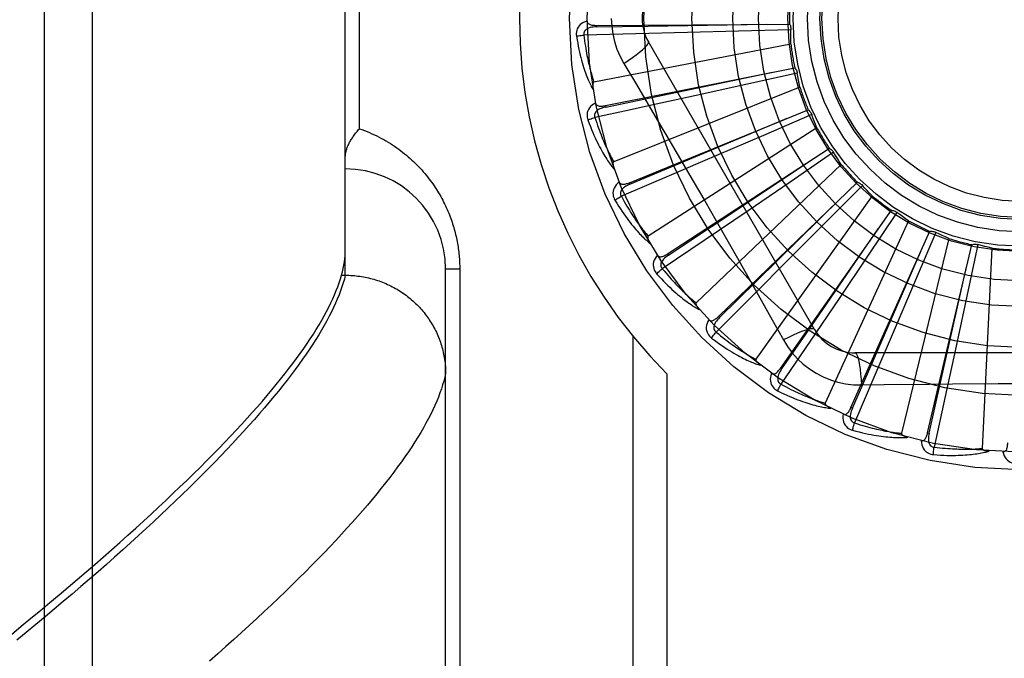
# Model space of a CAD drawing. Header units: inches. Extents: x 0 to 262, y 0 to 169.
# Tile 134 of 256: x 47.133 to 47.746, y 95.202 to 95.6. Entities that reach past the tile are written whole.
import ezdxf

# ---------------------------------------------------------------- set-up
doc = ezdxf.new("R2010")
doc.units = ezdxf.units.IN
doc.header["$LTSCALE"] = 14.384615
doc.header["$MEASUREMENT"] = 0
doc.linetypes.add('HIDDEN', pattern=[0.2, 0.1, -0.1])
doc.layers.add('LEFTHAND_DOOR_ASSEMBLY', color=7, linetype='CONTINUOUS')

msp = doc.modelspace()

# ---------------------------------------------------------------- linework, layer by layer
at = {"layer": 'LEFTHAND_DOOR_ASSEMBLY', "color": 8, "linetype": 'HIDDEN'}
for p, q in [((47.17792, 95.04397), (47.17792, 96.15711)), ((47.14792, 95.07335), (47.14792, 96.12772)), ((47.33542, 95.44051), (47.33542, 95.76056)), ((47.3442, 95.53179), (47.3442, 95.66929)), ((47.49186, 95.5962), (47.61221, 95.59701)), ((47.49186, 95.5962), (47.49187, 95.59524)), ((47.51636, 95.5909), (47.48408, 95.59018)), ((47.54854, 95.59168), (47.51636, 95.5909)), ((47.58032, 95.59252), (47.54854, 95.59168)), ((47.6131, 95.59344), (47.58032, 95.59252)), ((47.61305, 95.58455), (47.49034, 95.5609)), ((47.62772, 95.40679), (47.52427, 95.58595)), ((47.50893, 95.57249), (47.51619, 95.56033)), ((47.49746, 95.54621), (47.61548, 95.56978)), ((47.61704, 95.56645), (47.58502, 95.55934)), ((47.58502, 95.55934), (47.55397, 95.5525)), ((47.61867, 95.5577), (47.50265, 95.51126)), ((47.51232, 95.54343), (47.49096, 95.53882)), ((47.49746, 95.54621), (47.49765, 95.54527)), ((47.51242, 95.49818), (47.62385, 95.54366)), ((47.62601, 95.54068), (47.59592, 95.52765)), ((47.59109, 95.53008), (47.61069, 95.53831)), ((47.51279, 95.49729), (47.59109, 95.53008)), ((47.62927, 95.53241), (47.52414, 95.46485)), ((47.59592, 95.52765), (47.56672, 95.51506)), ((47.5362, 95.45386), (47.63701, 95.5196)), ((47.63969, 95.51709), (47.61261, 95.49859)), ((47.56672, 95.51506), (47.53714, 95.50237)), ((47.64446, 95.50958), (47.55401, 95.42334)), ((47.53714, 95.50237), (47.50743, 95.4897)), ((47.51242, 95.49818), (47.51279, 95.49729)), ((47.56794, 95.41483), (47.65448, 95.49847)), ((47.61261, 95.49859), (47.58633, 95.4807)), ((47.65759, 95.4965), (47.6345, 95.47322)), ((47.66369, 95.49003), (47.59121, 95.38824)), ((47.58633, 95.4807), (47.55968, 95.46265)), ((47.60649, 95.38252), (47.67564, 95.48102)), ((47.67907, 95.47968), (47.6608, 95.45244)), ((47.56645, 95.47447), (47.58055, 95.44974)), ((47.6345, 95.47322), (47.61208, 95.45068)), ((47.68628, 95.47448), (47.63437, 95.36081)), ((47.65046, 95.35808), (47.69972, 95.46789)), ((47.70334, 95.46723), (47.69056, 95.43703)), ((47.55968, 95.46265), (47.53291, 95.44458)), ((47.71141, 95.46349), (47.68194, 95.34204)), ((47.69826, 95.34241), (47.72585, 95.45956)), ((47.72953, 95.45959), (47.72269, 95.42752)), ((47.73816, 95.45745), (47.73221, 95.33262)), ((47.5362, 95.45386), (47.53673, 95.45305)), ((47.61208, 95.45068), (47.58933, 95.42791)), ((47.6608, 95.45244), (47.64305, 95.42607)), ((47.39792, 95.10392), (47.39792, 95.44429)), ((47.4067, 95.44429), (47.39792, 95.44429)), ((47.4067, 95.44429), (47.4067, 95.16304)), ((47.33305, 95.44051), (47.33542, 95.44051)), ((47.33542, 95.44051), (47.33656, 95.4405)), ((47.69056, 95.43703), (47.67811, 95.40777)), ((47.58933, 95.42791), (47.56646, 95.4051)), ((47.64305, 95.42607), (47.62502, 95.39941)), ((47.72269, 95.42752), (47.71601, 95.39643)), ((47.56794, 95.41483), (47.56861, 95.41414)), ((47.67811, 95.40777), (47.66546, 95.37817)), ((47.51463, 95.40256), (47.51463, 95.13054)), ((47.62502, 95.39941), (47.60688, 95.37268)), ((47.71601, 95.39643), (47.70919, 95.36498)), ((47.85986, 95.3922), (47.65297, 95.3922)), ((47.60649, 95.38252), (47.60728, 95.38197)), ((47.53584, 95.37917), (47.53584, 95.13054)), ((47.66546, 95.37817), (47.65271, 95.3485)), ((47.65696, 95.37218), (47.67113, 95.37239)), ((47.70919, 95.36498), (47.70228, 95.33343)), ((47.65046, 95.35808), (47.65134, 95.35769)), ((47.69826, 95.34241), (47.6992, 95.34219))]:
    msp.add_line(p, q, dxfattribs=at)
for points in [[(47.48615, 95.59889), (47.48486, 95.59846), (47.48371, 95.59795), (47.48269, 95.59734), (47.4818, 95.59664), (47.48105, 95.59586), (47.48045, 95.59501), (47.47998, 95.59409), (47.47965, 95.59313), (47.47945, 95.59216), (47.47936, 95.5912), (47.47936, 95.5903), (47.47946, 95.58945)], [(47.48615, 95.59889), (47.4862, 95.59843), (47.48633, 95.59802), (47.48653, 95.59765), (47.48681, 95.59733), (47.48714, 95.59707), (47.48753, 95.59685), (47.48796, 95.59667), (47.48843, 95.59652), (47.48894, 95.59641), (47.48948, 95.59633), (47.49004, 95.59626), (47.49063, 95.59622), (47.49123, 95.5962), (47.49186, 95.5962)], [(47.49187, 95.59524), (47.52413, 95.59573), (47.59801, 95.59693)], [(47.50117, 95.60054), (47.5014, 95.59566), (47.50205, 95.59083), (47.50314, 95.58605), (47.50465, 95.58138), (47.50658, 95.57686), (47.50893, 95.57249)], [(47.61221, 95.59701), (47.6125, 95.59646), (47.61273, 95.59588), (47.61291, 95.59528), (47.61303, 95.59467), (47.6131, 95.59406), (47.6131, 95.59344)], [(47.47946, 95.58945), (47.48007, 95.58958), (47.48076, 95.5897), (47.48152, 95.58983), (47.48234, 95.58995), (47.4832, 95.59007), (47.48408, 95.59018)], [(47.49187, 95.59524), (47.49083, 95.5952), (47.48985, 95.59511), (47.48893, 95.59498), (47.48806, 95.5948), (47.48726, 95.59456), (47.48652, 95.59426), (47.48586, 95.59391), (47.48528, 95.5935), (47.4848, 95.59304), (47.48444, 95.59252), (47.48419, 95.59195), (47.48404, 95.59135), (47.48401, 95.59076), (47.48408, 95.59017)], [(47.48408, 95.59018), (47.4843, 95.58834), (47.48453, 95.58658), (47.48476, 95.58489), (47.48501, 95.58328), (47.48525, 95.58174), (47.4855, 95.58026), (47.48576, 95.57885), (47.48601, 95.5775), (47.48627, 95.5762), (47.48652, 95.57496), (47.48678, 95.57377), (47.48703, 95.57263), (47.48729, 95.57154), (47.48754, 95.5705), (47.48779, 95.5695), (47.48804, 95.56854), (47.48828, 95.56762), (47.48852, 95.56674), (47.48876, 95.56589), (47.48899, 95.56508), (47.48923, 95.56431), (47.48946, 95.56357), (47.48968, 95.56285), (47.48991, 95.56217), (47.49013, 95.56152), (47.49034, 95.5609)], [(47.61305, 95.58455), (47.61302, 95.58677), (47.61301, 95.589), (47.61304, 95.59122), (47.6131, 95.59344)], [(47.47946, 95.58945), (47.47982, 95.58725), (47.4802, 95.58515), (47.48059, 95.58315), (47.48098, 95.58125), (47.48139, 95.57943), (47.4818, 95.5777), (47.48221, 95.57606), (47.48263, 95.57449), (47.48305, 95.57299), (47.48347, 95.57157), (47.48389, 95.57021), (47.48431, 95.56892), (47.48473, 95.56769), (47.48514, 95.56651), (47.48555, 95.56539), (47.48596, 95.56432), (47.48636, 95.56331), (47.48676, 95.56234), (47.48716, 95.56143), (47.48755, 95.56056), (47.48794, 95.55973), (47.48833, 95.55894), (47.4887, 95.5582), (47.48908, 95.55749), (47.48945, 95.55682), (47.48981, 95.55618)], [(47.50892, 95.57249), (47.51176, 95.57435), (47.51439, 95.57617), (47.51674, 95.57787), (47.51881, 95.57947), (47.52061, 95.58097), (47.52209, 95.58234), (47.52323, 95.58354), (47.52398, 95.58456), (47.52433, 95.58537), (47.52427, 95.58595)], [(47.49765, 95.54527), (47.52924, 95.55186), (47.60155, 95.56702)], [(47.61548, 95.56978), (47.61587, 95.56929), (47.61621, 95.56878), (47.6165, 95.56822), (47.61674, 95.56764), (47.61691, 95.56705), (47.61704, 95.56645)], [(47.61867, 95.5577), (47.61821, 95.55988), (47.61779, 95.56207), (47.6174, 95.56426), (47.61704, 95.56645)], [(47.49034, 95.5609), (47.49018, 95.56083), (47.49005, 95.56073), (47.48993, 95.5606), (47.48984, 95.56043), (47.48977, 95.56025), (47.48971, 95.56005), (47.48967, 95.55984), (47.48963, 95.55962), (47.48961, 95.55938), (47.48959, 95.55914), (47.48958, 95.55889), (47.48958, 95.55863), (47.48958, 95.55836), (47.48959, 95.55808), (47.48961, 95.55779), (47.48964, 95.5575), (47.48967, 95.55719), (47.4897, 95.55687), (47.48975, 95.55653), (47.48981, 95.55619)], [(47.51619, 95.56033), (47.53062, 95.53594), (47.53784, 95.5237)], [(47.49135, 95.54777), (47.49016, 95.54711), (47.48913, 95.54638), (47.48824, 95.54559), (47.4875, 95.54474), (47.48691, 95.54383), (47.48648, 95.54288), (47.4862, 95.54189), (47.48605, 95.54088), (47.48604, 95.53989), (47.48613, 95.53894), (47.4863, 95.53806), (47.48656, 95.53724)], [(47.49135, 95.54778), (47.49148, 95.54733), (47.49168, 95.54695), (47.49196, 95.54663), (47.49229, 95.54637), (47.49266, 95.54617), (47.49308, 95.54603), (47.49354, 95.54593), (47.49403, 95.54588), (47.49455, 95.54586), (47.4951, 95.54588), (47.49566, 95.54593), (47.49625, 95.546), (47.49685, 95.54609), (47.49746, 95.54621)], [(47.55397, 95.5525), (47.52252, 95.54564), (47.51232, 95.54343)], [(47.49765, 95.54527), (47.49664, 95.54503), (47.49569, 95.54476), (47.49481, 95.54446), (47.494, 95.54411), (47.49325, 95.54373), (47.49259, 95.5433), (47.492, 95.54283), (47.49151, 95.54232), (47.49113, 95.54177), (47.49087, 95.54119), (47.49073, 95.54058), (47.4907, 95.53997), (47.49078, 95.53938), (47.49096, 95.53882)], [(47.62385, 95.54366), (47.62432, 95.54326), (47.62475, 95.54282), (47.62514, 95.54232), (47.62549, 95.5418), (47.62577, 95.54126), (47.62601, 95.54068)], [(47.62927, 95.53241), (47.6284, 95.53446), (47.62757, 95.53653), (47.62677, 95.5386), (47.62601, 95.54068)], [(47.48656, 95.53724), (47.48713, 95.53747), (47.48779, 95.53773), (47.48852, 95.538), (47.48929, 95.53827), (47.49012, 95.53855), (47.49096, 95.53882)], [(47.48656, 95.53724), (47.48733, 95.53515), (47.4881, 95.53316), (47.48886, 95.53127), (47.48961, 95.52947), (47.49035, 95.52777), (47.49108, 95.52615), (47.4918, 95.52461), (47.49251, 95.52315), (47.4932, 95.52176), (47.49389, 95.52044), (47.49456, 95.51919), (47.49521, 95.518), (47.49586, 95.51686), (47.49648, 95.51579), (47.4971, 95.51476), (47.4977, 95.51379), (47.49829, 95.51287), (47.49886, 95.512), (47.49943, 95.51118), (47.49998, 95.5104), (47.50052, 95.50966), (47.50104, 95.50896), (47.50156, 95.5083), (47.50206, 95.50767), (47.50255, 95.50708), (47.50302, 95.50652)], [(47.49096, 95.53882), (47.49152, 95.53706), (47.49208, 95.53537), (47.49263, 95.53377), (47.49318, 95.53223), (47.49371, 95.53076), (47.49424, 95.52936), (47.49475, 95.52802), (47.49526, 95.52674), (47.49575, 95.52552), (47.49624, 95.52435), (47.49672, 95.52323), (47.49718, 95.52216), (47.49764, 95.52114), (47.49808, 95.52016), (47.49852, 95.51922), (47.49894, 95.51833), (47.49935, 95.51747), (47.49976, 95.51665), (47.50015, 95.51587), (47.50054, 95.51511), (47.50091, 95.5144), (47.50128, 95.51371), (47.50164, 95.51306), (47.50198, 95.51243), (47.50232, 95.51183), (47.50265, 95.51126)], [(47.33542, 95.51419), (47.33542, 95.51459), (47.33544, 95.515), (47.33548, 95.51542), (47.33553, 95.51585), (47.33559, 95.51629), (47.33567, 95.51674), (47.33577, 95.5172), (47.33587, 95.51767), (47.336, 95.51815), (47.33614, 95.51864), (47.3363, 95.51913), (47.33647, 95.51963), (47.33666, 95.52014), (47.33686, 95.52066), (47.33709, 95.52118), (47.33732, 95.52171), (47.33758, 95.52225), (47.33785, 95.52279), (47.33813, 95.52334), (47.33843, 95.52389), (47.33875, 95.52444), (47.33909, 95.525), (47.33943, 95.52556), (47.3398, 95.52612), (47.34018, 95.52669), (47.34057, 95.52726), (47.34098, 95.52782), (47.3414, 95.52839), (47.34184, 95.52896), (47.34228, 95.52953), (47.34275, 95.5301), (47.34322, 95.53066), (47.34371, 95.53122), (47.3442, 95.53179)], [(47.3442, 95.53179), (47.3458, 95.53122), (47.34738, 95.53063), (47.34895, 95.53001), (47.35049, 95.52937), (47.35202, 95.5287), (47.35352, 95.52801), (47.35501, 95.5273), (47.35648, 95.52656), (47.35792, 95.5258), (47.35934, 95.52502), (47.36075, 95.52422), (47.36213, 95.5234), (47.36348, 95.52257), (47.36482, 95.52171), (47.36613, 95.52083), (47.36742, 95.51994), (47.36869, 95.51904), (47.36993, 95.51811), (47.37115, 95.51718), (47.37235, 95.51623), (47.37352, 95.51526), (47.37467, 95.51428), (47.3758, 95.51329), (47.3769, 95.51229), (47.37798, 95.51128), (47.37904, 95.51026), (47.38007, 95.50923), (47.38108, 95.50819), (47.38207, 95.50714), (47.38304, 95.50608), (47.38398, 95.50501), (47.3849, 95.50394), (47.3858, 95.50286), (47.38667, 95.50177), (47.38752, 95.50068), (47.38835, 95.49959), (47.38916, 95.49848), (47.38995, 95.49738), (47.39072, 95.49627), (47.39146, 95.49515), (47.39219, 95.49403), (47.39289, 95.49291), (47.39358, 95.49178), (47.39424, 95.49066), (47.39488, 95.48953), (47.39551, 95.4884), (47.39611, 95.48726), (47.3967, 95.48612), (47.39727, 95.48499), (47.39782, 95.48385), (47.39835, 95.4827), (47.39886, 95.48156), (47.39935, 95.48042), (47.39983, 95.47928), (47.40028, 95.47814), (47.40072, 95.477), (47.40114, 95.47587), (47.40155, 95.47474), (47.40193, 95.47361), (47.4023, 95.47248), (47.40265, 95.47136), (47.40299, 95.47025), (47.4033, 95.46914), (47.4036, 95.46803), (47.40389, 95.46692), (47.40416, 95.46582), (47.40442, 95.46473), (47.40466, 95.46364), (47.40488, 95.46255), (47.40509, 95.46146), (47.40529, 95.46038), (47.40548, 95.4593), (47.40565, 95.45822), (47.40581, 95.45714), (47.40595, 95.45607), (47.40608, 95.455), (47.4062, 95.45392), (47.40631, 95.45286), (47.4064, 95.45179), (47.40648, 95.45072), (47.40655, 95.44966), (47.4066, 95.4486), (47.40665, 95.44753), (47.40668, 95.44646), (47.4067, 95.44538), (47.4067, 95.44429)], [(47.53784, 95.5237), (47.55221, 95.49914), (47.55934, 95.48681), (47.56645, 95.47447)], [(47.63701, 95.5196), (47.63755, 95.5193), (47.63805, 95.51894), (47.63853, 95.51853), (47.63897, 95.51808), (47.63935, 95.5176), (47.63969, 95.51709)], [(47.64446, 95.50958), (47.64322, 95.51143), (47.64202, 95.5133), (47.64084, 95.51518), (47.63969, 95.51709)], [(47.50265, 95.51126), (47.50251, 95.51116), (47.50239, 95.51104), (47.50231, 95.51089), (47.50225, 95.51071), (47.50221, 95.51051), (47.50219, 95.5103), (47.50219, 95.51009), (47.5022, 95.50987), (47.50222, 95.50963), (47.50224, 95.50939), (47.50228, 95.50914), (47.50233, 95.50888), (47.50239, 95.50862), (47.50245, 95.50835), (47.50252, 95.50807), (47.5026, 95.50779), (47.50269, 95.50748), (47.50279, 95.50718), (47.50289, 95.50689), (47.50299, 95.50662)], [(47.53673, 95.45305), (47.5636, 95.47091), (47.6251, 95.51186)], [(47.50612, 95.49856), (47.50509, 95.49768), (47.50421, 95.49678), (47.50348, 95.49583), (47.50292, 95.49485), (47.50252, 95.49385), (47.50227, 95.49284), (47.50218, 95.49181), (47.50223, 95.49079), (47.5024, 95.48982), (47.50267, 95.4889), (47.50301, 95.48807), (47.50342, 95.48731)], [(47.50612, 95.49856), (47.50634, 95.49815), (47.50661, 95.49782), (47.50694, 95.49756), (47.50731, 95.49736), (47.50772, 95.49724), (47.50816, 95.49718), (47.50863, 95.49717), (47.50912, 95.49721), (47.50963, 95.49729), (47.51016, 95.49742), (47.51071, 95.49757), (47.51127, 95.49775), (47.51184, 95.49795), (47.51242, 95.49818)], [(47.65448, 95.49847), (47.65507, 95.49827), (47.65564, 95.49801), (47.65618, 95.4977), (47.65669, 95.49734), (47.65716, 95.49695), (47.65759, 95.4965)], [(47.51279, 95.49729), (47.51184, 95.49687), (47.51096, 95.49643), (47.51015, 95.49596), (47.50942, 95.49547), (47.50876, 95.49495), (47.50819, 95.4944), (47.5077, 95.49383), (47.50731, 95.49324), (47.50705, 95.49263), (47.5069, 95.49201), (47.50688, 95.49138), (47.50697, 95.49078), (47.50715, 95.49021), (47.50744, 95.48969)], [(47.66369, 95.49003), (47.66213, 95.49162), (47.66059, 95.49323), (47.65908, 95.49485), (47.65759, 95.4965)], [(47.50342, 95.48731), (47.50393, 95.48765), (47.50453, 95.48803), (47.50519, 95.48843), (47.5059, 95.48884), (47.50666, 95.48927), (47.50743, 95.4897)], [(47.50342, 95.48731), (47.50457, 95.4854), (47.5057, 95.4836), (47.50681, 95.48188), (47.50788, 95.48026), (47.50893, 95.47873), (47.50995, 95.47727), (47.51095, 95.4759), (47.51192, 95.4746), (47.51287, 95.47337), (47.51379, 95.4722), (47.51469, 95.4711), (47.51556, 95.47006), (47.5164, 95.46906), (47.51722, 95.46813), (47.51802, 95.46724), (47.51879, 95.4664), (47.51954, 95.46561), (47.52027, 95.46486), (47.52098, 95.46415), (47.52167, 95.46349), (47.52234, 95.46287), (47.52299, 95.46228), (47.52362, 95.46173), (47.52423, 95.46121), (47.52482, 95.46073), (47.5254, 95.46027)], [(47.50743, 95.4897), (47.50832, 95.48808), (47.50919, 95.48653), (47.51004, 95.48505), (47.51086, 95.48365), (47.51166, 95.48231), (47.51244, 95.48103), (47.5132, 95.47981), (47.51394, 95.47865), (47.51466, 95.47754), (47.51536, 95.47648), (47.51604, 95.47548), (47.5167, 95.47451), (47.51734, 95.4736), (47.51796, 95.47272), (47.51857, 95.47188), (47.51915, 95.47108), (47.51972, 95.47032), (47.52027, 95.46959), (47.52081, 95.4689), (47.52133, 95.46823), (47.52183, 95.4676), (47.52232, 95.467), (47.5228, 95.46642), (47.52326, 95.46587), (47.5237, 95.46535), (47.52414, 95.46485)], [(47.56861, 95.41414), (47.59162, 95.43676), (47.64426, 95.48861)], [(47.67564, 95.48102), (47.67626, 95.48094), (47.67686, 95.48079), (47.67745, 95.48059), (47.67803, 95.48034), (47.67856, 95.48003), (47.67907, 95.47968)], [(47.68628, 95.47448), (47.68445, 95.47574), (47.68263, 95.47703), (47.68084, 95.47834), (47.67907, 95.47968)], [(47.60728, 95.38197), (47.62559, 95.40854), (47.66747, 95.46941)], [(47.69972, 95.46789), (47.70034, 95.46793), (47.70096, 95.4679), (47.70158, 95.46782), (47.70219, 95.46767), (47.70277, 95.46748), (47.70334, 95.46723)], [(47.71141, 95.46349), (47.70936, 95.46438), (47.70734, 95.4653), (47.70533, 95.46625), (47.70334, 95.46723)], [(47.52414, 95.46485), (47.52401, 95.46473), (47.52392, 95.46458), (47.52387, 95.46442), (47.52384, 95.46423), (47.52384, 95.46403), (47.52386, 95.46382), (47.5239, 95.46361), (47.52395, 95.46339), (47.52401, 95.46317), (47.52409, 95.46293), (47.52417, 95.4627), (47.52427, 95.46245), (47.52437, 95.46221), (47.52449, 95.46195), (47.52461, 95.46169), (47.52474, 95.46143), (47.52488, 95.46115), (47.52504, 95.46087), (47.52521, 95.46058), (47.52539, 95.46027)], [(47.33305, 95.44051), (47.3336, 95.44263), (47.33408, 95.44472), (47.33449, 95.44677), (47.33483, 95.44879), (47.33508, 95.45076), (47.33527, 95.45271), (47.33538, 95.45461), (47.33542, 95.45648)], [(47.65134, 95.35769), (47.66429, 95.38725), (47.69389, 95.45494)], [(47.72585, 95.45956), (47.72645, 95.45971), (47.72706, 95.4598), (47.72769, 95.45984), (47.72831, 95.45981), (47.72892, 95.45973), (47.72953, 95.45959)], [(47.73816, 95.45745), (47.73598, 95.45793), (47.73382, 95.45845), (47.73167, 95.45901), (47.72953, 95.45959)], [(47.52995, 95.45303), (47.52909, 95.45198), (47.5284, 95.45092), (47.52787, 95.44985), (47.5275, 95.44879), (47.52729, 95.44773), (47.52725, 95.44669), (47.52735, 95.44566), (47.52759, 95.44467), (47.52795, 95.44375), (47.52839, 95.44289), (47.52887, 95.44214), (47.52942, 95.44148)], [(47.52994, 95.45304), (47.53023, 95.45268), (47.53056, 95.4524), (47.53094, 95.4522), (47.53134, 95.45208), (47.53176, 95.45204), (47.53221, 95.45206), (47.53267, 95.45214), (47.53314, 95.45228), (47.53363, 95.45246), (47.53413, 95.45268), (47.53464, 95.45293), (47.53515, 95.45321), (47.53567, 95.45352), (47.5362, 95.45386)], [(47.53673, 95.45305), (47.53588, 95.45246), (47.5351, 95.45186), (47.53439, 95.45125), (47.53377, 95.45062), (47.53322, 95.44999), (47.53276, 95.44934), (47.53239, 95.44869), (47.53212, 95.44803), (47.53198, 95.44738), (47.53195, 95.44675), (47.53205, 95.44613), (47.53225, 95.44555), (47.53254, 95.44503), (47.53291, 95.44458)], [(47.58055, 95.44974), (47.59452, 95.42499), (47.60146, 95.41264), (47.60839, 95.40023)], [(47.52942, 95.44148), (47.52986, 95.44191), (47.53038, 95.44239), (47.53095, 95.44291), (47.53157, 95.44345), (47.53223, 95.44402), (47.53291, 95.44458)], [(47.53291, 95.44458), (47.53409, 95.44316), (47.53524, 95.4418), (47.53635, 95.44051), (47.53742, 95.43929), (47.53846, 95.43812), (47.53947, 95.43702), (47.54045, 95.43596), (47.54139, 95.43496), (47.54231, 95.43401), (47.54319, 95.43311), (47.54405, 95.43224), (47.54488, 95.43143), (47.54569, 95.43065), (47.54646, 95.4299), (47.54721, 95.4292), (47.54794, 95.42852), (47.54864, 95.42788), (47.54932, 95.42727), (47.54998, 95.42669), (47.55061, 95.42613), (47.55123, 95.42561), (47.55182, 95.42511), (47.5524, 95.42463), (47.55296, 95.42418), (47.55349, 95.42375), (47.55401, 95.42334)], [(47.6992, 95.34219), (47.70632, 95.37367), (47.72257, 95.44574)], [(47.12736, 95.21681), (47.13351, 95.22182), (47.13956, 95.22679), (47.14552, 95.23171), (47.15138, 95.23659), (47.15715, 95.24143), (47.16283, 95.24622), (47.1684, 95.25097), (47.17389, 95.25567), (47.17928, 95.26033), (47.18457, 95.26495), (47.18977, 95.26952), (47.19488, 95.27404), (47.19989, 95.27852), (47.20481, 95.28296), (47.20963, 95.28735), (47.21437, 95.29169), (47.219, 95.29599), (47.22355, 95.30025), (47.228, 95.30446), (47.23236, 95.30862), (47.23663, 95.31274), (47.2408, 95.31681), (47.24488, 95.32084), (47.24887, 95.32482), (47.25277, 95.32876), (47.25657, 95.33265), (47.26028, 95.33649), (47.2639, 95.34029), (47.26743, 95.34404), (47.27087, 95.34775), (47.27422, 95.35142), (47.27748, 95.35503), (47.28064, 95.3586), (47.28372, 95.36213), (47.2867, 95.36561), (47.2896, 95.36905), (47.2924, 95.37244), (47.29511, 95.37579), (47.29774, 95.37909), (47.30027, 95.38234), (47.30272, 95.38556), (47.30507, 95.38872), (47.30734, 95.39184), (47.30952, 95.39492), (47.31161, 95.39795), (47.31361, 95.40094), (47.31552, 95.40389), (47.31734, 95.40679), (47.31908, 95.40964), (47.32072, 95.41246), (47.32228, 95.41522), (47.32375, 95.41795), (47.32513, 95.42063), (47.32643, 95.42326), (47.32764, 95.42586), (47.32876, 95.42841), (47.32979, 95.43092), (47.33073, 95.43338), (47.33159, 95.4358), (47.33236, 95.43818), (47.33305, 95.44051)], [(47.33542, 95.44051), (47.33481, 95.43815), (47.33411, 95.43574), (47.33332, 95.43329), (47.33245, 95.4308), (47.33149, 95.42826), (47.33044, 95.42568), (47.32931, 95.42306), (47.32808, 95.42039), (47.32677, 95.41768), (47.32537, 95.41493), (47.32388, 95.41213), (47.3223, 95.40929), (47.32064, 95.4064), (47.31888, 95.40347), (47.31704, 95.4005), (47.31511, 95.39749), (47.31309, 95.39443), (47.31099, 95.39132), (47.30879, 95.38818), (47.30651, 95.38499), (47.30413, 95.38176), (47.30167, 95.37848), (47.29912, 95.37516), (47.29648, 95.3718), (47.29375, 95.36839), (47.29094, 95.36494), (47.28803, 95.36144), (47.28503, 95.35791), (47.28195, 95.35433), (47.27878, 95.3507), (47.27552, 95.34704), (47.27217, 95.34333), (47.26873, 95.33958), (47.2652, 95.33578), (47.26159, 95.33195), (47.25788, 95.32807), (47.25409, 95.32415), (47.25021, 95.32019), (47.24624, 95.31618), (47.24218, 95.31214), (47.23803, 95.30805), (47.23379, 95.30392), (47.22947, 95.29975), (47.22506, 95.29554), (47.22056, 95.29129), (47.21597, 95.287), (47.21129, 95.28267), (47.20653, 95.2783), (47.20167, 95.27388), (47.19673, 95.26943), (47.1917, 95.26494), (47.18659, 95.26042), (47.18139, 95.25585), (47.1761, 95.25125), (47.17072, 95.2466), (47.16526, 95.24192), (47.15971, 95.23721), (47.15408, 95.23245), (47.14836, 95.22767), (47.14255, 95.22284), (47.13666, 95.21798), (47.13069, 95.21309)], [(47.33656, 95.4405), (47.33769, 95.44047), (47.33881, 95.44042), (47.33994, 95.44035), (47.34106, 95.44026), (47.34219, 95.44015), (47.34331, 95.44002), (47.34442, 95.43987), (47.34554, 95.4397), (47.34665, 95.43951), (47.34776, 95.4393), (47.34886, 95.43908), (47.34996, 95.43883), (47.35106, 95.43856), (47.35215, 95.43828), (47.35323, 95.43797), (47.35431, 95.43765), (47.35538, 95.4373), (47.35645, 95.43694), (47.35751, 95.43656), (47.35856, 95.43616), (47.3596, 95.43574), (47.36064, 95.4353), (47.36167, 95.43485), (47.36269, 95.43438), (47.3637, 95.43389), (47.3647, 95.43338), (47.36569, 95.43285), (47.36667, 95.43231), (47.36765, 95.43175), (47.36861, 95.43117), (47.36956, 95.43057), (47.3705, 95.42996), (47.37143, 95.42933), (47.37234, 95.42869), (47.37325, 95.42803), (47.37414, 95.42735), (47.37502, 95.42666), (47.37588, 95.42595), (47.37674, 95.42523), (47.37758, 95.42449), (47.3784, 95.42374), (47.37921, 95.42297), (47.38001, 95.42219), (47.3808, 95.42139), (47.38156, 95.42058), (47.38232, 95.41976), (47.38306, 95.41893), (47.38378, 95.41808), (47.38448, 95.41722), (47.38518, 95.41634), (47.38585, 95.41546), (47.38651, 95.41456), (47.38715, 95.41365), (47.38777, 95.41273), (47.38838, 95.4118), (47.38897, 95.41086), (47.38955, 95.40991), (47.3901, 95.40895), (47.39064, 95.40797), (47.39116, 95.40699), (47.39166, 95.406), (47.39214, 95.40501), (47.39261, 95.404), (47.39305, 95.40298), (47.39348, 95.40196), (47.39389, 95.40093), (47.39428, 95.39989), (47.39465, 95.39885), (47.395, 95.3978), (47.39533, 95.39674), (47.39564, 95.39568), (47.39593, 95.39462), (47.3962, 95.39354), (47.39646, 95.39247), (47.39669, 95.39139), (47.3969, 95.3903), (47.39709, 95.38921), (47.39727, 95.38812), (47.39742, 95.38703), (47.39755, 95.38593), (47.39766, 95.38483), (47.39775, 95.38373), (47.39782, 95.38262), (47.39788, 95.38152), (47.39791, 95.38042), (47.39792, 95.37931)], [(47.52942, 95.44148), (47.53091, 95.43982), (47.53236, 95.43826), (47.53377, 95.43679), (47.53513, 95.4354), (47.53646, 95.43409), (47.53774, 95.43286), (47.53897, 95.4317), (47.54017, 95.4306), (47.54134, 95.42957), (47.54246, 95.4286), (47.54355, 95.42769), (47.5446, 95.42683), (47.54562, 95.42602), (47.5466, 95.42525), (47.54755, 95.42453), (47.54847, 95.42385), (47.54936, 95.42322), (47.55022, 95.42262), (47.55105, 95.42206), (47.55185, 95.42154), (47.55262, 95.42106), (47.55337, 95.42061), (47.55409, 95.42018), (47.55479, 95.41979), (47.55546, 95.41942), (47.55612, 95.41908)], [(47.55401, 95.42334), (47.55391, 95.4232), (47.55385, 95.42304), (47.55383, 95.42286), (47.55384, 95.42268), (47.55388, 95.42248), (47.55394, 95.42228), (47.55402, 95.42208), (47.55411, 95.42188), (47.55421, 95.42167), (47.55433, 95.42145), (47.55446, 95.42124), (47.5546, 95.42102), (47.55474, 95.42079), (47.5549, 95.42056), (47.55507, 95.42033), (47.55525, 95.4201), (47.55545, 95.41985), (47.55565, 95.4196), (47.55587, 95.41935), (47.55611, 95.41909)], [(47.56195, 95.41284), (47.56131, 95.41164), (47.56084, 95.41047), (47.56052, 95.40932), (47.56036, 95.40821), (47.56035, 95.40713), (47.5605, 95.4061), (47.5608, 95.40511), (47.56122, 95.40418), (47.56175, 95.40334), (47.56234, 95.40259), (47.56296, 95.40194), (47.56362, 95.40139)], [(47.56195, 95.41284), (47.5623, 95.41254), (47.56268, 95.41233), (47.56308, 95.41221), (47.5635, 95.41217), (47.56393, 95.41221), (47.56436, 95.41231), (47.56479, 95.41248), (47.56524, 95.4127), (47.56568, 95.41297), (47.56613, 95.41328), (47.56658, 95.41363), (47.56703, 95.414), (47.56749, 95.4144), (47.56794, 95.41483)], [(47.56861, 95.41414), (47.56789, 95.4134), (47.56723, 95.41266), (47.56666, 95.41193), (47.56616, 95.4112), (47.56574, 95.41047), (47.56541, 95.40975), (47.56517, 95.40903), (47.56504, 95.40834), (47.56502, 95.40767), (47.56511, 95.40704), (47.56532, 95.40646), (47.56563, 95.40593), (47.56601, 95.40548), (47.56647, 95.4051)], [(47.62772, 95.40679), (47.62725, 95.40713), (47.62641, 95.40723), (47.62522, 95.40711), (47.62369, 95.40676), (47.62182, 95.40619), (47.61964, 95.4054), (47.61716, 95.40439), (47.61444, 95.40318), (47.61148, 95.40178), (47.60838, 95.40022)], [(47.56362, 95.40139), (47.56398, 95.4019), (47.56439, 95.40247), (47.56486, 95.40309), (47.56536, 95.40374), (47.5659, 95.40442), (47.56646, 95.4051)], [(47.56362, 95.40139), (47.5654, 95.40005), (47.56712, 95.39879), (47.56878, 95.39761), (47.57039, 95.39651), (47.57193, 95.39547), (47.57342, 95.3945), (47.57486, 95.3936), (47.57624, 95.39275), (47.57758, 95.39196), (47.57887, 95.39122), (47.58011, 95.39053), (47.5813, 95.38988), (47.58246, 95.38928), (47.58357, 95.38871), (47.58464, 95.38818), (47.58566, 95.38769), (47.58666, 95.38723), (47.58761, 95.38681), (47.58853, 95.38642), (47.58942, 95.38606), (47.59027, 95.38573), (47.59109, 95.38543), (47.59188, 95.38515), (47.59264, 95.3849), (47.59337, 95.38466), (47.59408, 95.38445)], [(47.56646, 95.4051), (47.56789, 95.40393), (47.56927, 95.40281), (47.57061, 95.40175), (47.57189, 95.40076), (47.57314, 95.39981), (47.57434, 95.39891), (47.5755, 95.39806), (47.57661, 95.39726), (47.57769, 95.3965), (47.57873, 95.39578), (47.57974, 95.3951), (47.58071, 95.39445), (47.58165, 95.39383), (47.58255, 95.39325), (47.58342, 95.3927), (47.58426, 95.39218), (47.58507, 95.39168), (47.58585, 95.39121), (47.58661, 95.39076), (47.58734, 95.39034), (47.58804, 95.38994), (47.58872, 95.38956), (47.58938, 95.3892), (47.59001, 95.38886), (47.59062, 95.38854), (47.59121, 95.38824)], [(47.60839, 95.40023), (47.61098, 95.39603), (47.61392, 95.3921), (47.61719, 95.38847), (47.62077, 95.38514), (47.62465, 95.38215), (47.62877, 95.3795), (47.63312, 95.37725), (47.63765, 95.37539), (47.64233, 95.37394), (47.64713, 95.37292), (47.65201, 95.37233), (47.65696, 95.37218)], [(47.59121, 95.38824), (47.59113, 95.38808), (47.5911, 95.38791), (47.59112, 95.38774), (47.59117, 95.38755), (47.59124, 95.38737), (47.59133, 95.38719), (47.59145, 95.387), (47.59157, 95.38682), (47.59172, 95.38663), (47.59187, 95.38644), (47.59204, 95.38625), (47.59222, 95.38606), (47.59241, 95.38587), (47.59261, 95.38568), (47.59282, 95.38549), (47.59304, 95.38529), (47.59328, 95.38508), (47.59352, 95.38488), (47.59376, 95.38469), (47.594, 95.38451)], [(47.65297, 95.3922), (47.6535, 95.39197), (47.65401, 95.3913), (47.6545, 95.3902), (47.65497, 95.3887), (47.65541, 95.3868), (47.65581, 95.38451), (47.65618, 95.38187), (47.65649, 95.3789), (47.65676, 95.37564), (47.65696, 95.37218)], [(47.60099, 95.37943), (47.60139, 95.3792), (47.6018, 95.37907), (47.60222, 95.37903), (47.60264, 95.37907), (47.60305, 95.37918), (47.60345, 95.37937), (47.60385, 95.37961), (47.60424, 95.37991), (47.60463, 95.38026), (47.60501, 95.38065), (47.60538, 95.38108), (47.60576, 95.38153), (47.60613, 95.38201), (47.60649, 95.38252)], [(47.60728, 95.38197), (47.60671, 95.3811), (47.60621, 95.38025), (47.60578, 95.37942), (47.60543, 95.37861), (47.60516, 95.37782), (47.60497, 95.37705), (47.60487, 95.3763), (47.60487, 95.37559), (47.60497, 95.37494), (47.60519, 95.37434), (47.6055, 95.3738), (47.60591, 95.37334), (47.60637, 95.37297), (47.60689, 95.37268)], [(47.39792, 95.37931), (47.39739, 95.37697), (47.39677, 95.37459), (47.39607, 95.37217), (47.39527, 95.3697), (47.39439, 95.36719), (47.39341, 95.36463), (47.39235, 95.36203), (47.3912, 95.35939), (47.38995, 95.35671), (47.38862, 95.35398), (47.3872, 95.3512), (47.38569, 95.34839), (47.38409, 95.34553), (47.38239, 95.34262), (47.38061, 95.33967), (47.37874, 95.33668), (47.37678, 95.33365), (47.37472, 95.33057), (47.37258, 95.32744), (47.37034, 95.32428), (47.36802, 95.32106), (47.36561, 95.31781), (47.3631, 95.31451), (47.3605, 95.31117), (47.35781, 95.30778), (47.35503, 95.30435), (47.35216, 95.30088), (47.3492, 95.29736), (47.34615, 95.2938), (47.34301, 95.29019), (47.33977, 95.28654), (47.33645, 95.28285), (47.33303, 95.27912), (47.32952, 95.27534), (47.32592, 95.27152), (47.32223, 95.26766), (47.31845, 95.26375), (47.31457, 95.2598), (47.31061, 95.25581), (47.30655, 95.25178), (47.3024, 95.24771), (47.29816, 95.24359), (47.29383, 95.23943), (47.28941, 95.23523), (47.2849, 95.23099), (47.28029, 95.2267), (47.27559, 95.22238), (47.2708, 95.21802), (47.26593, 95.21361), (47.26095, 95.20917), (47.25589, 95.20468), (47.25074, 95.20016)], [(47.60099, 95.37943), (47.60059, 95.37813), (47.60034, 95.37689), (47.60024, 95.37571), (47.6003, 95.37458), (47.6005, 95.37352), (47.60084, 95.37253), (47.60132, 95.37162), (47.60191, 95.37079), (47.60259, 95.37006), (47.60331, 95.36944), (47.60404, 95.36892), (47.60479, 95.3685)], [(47.60479, 95.3685), (47.60505, 95.36907), (47.60535, 95.36971), (47.60568, 95.3704), (47.60606, 95.37114), (47.60646, 95.37191), (47.60688, 95.37268)], [(47.60688, 95.37268), (47.60851, 95.3718), (47.61008, 95.37097), (47.61158, 95.37018), (47.61304, 95.36944), (47.61444, 95.36875), (47.61579, 95.3681), (47.61708, 95.36748), (47.61833, 95.36691), (47.61954, 95.36636), (47.6207, 95.36585), (47.62181, 95.36537), (47.62289, 95.36492), (47.62392, 95.36449), (47.62492, 95.36409), (47.62588, 95.36372), (47.6268, 95.36336), (47.62769, 95.36303), (47.62855, 95.36271), (47.62938, 95.36241), (47.63018, 95.36214), (47.63094, 95.36188), (47.63168, 95.36163), (47.63239, 95.3614), (47.63308, 95.36119), (47.63374, 95.36099), (47.63437, 95.36081)], [(47.67113, 95.37239), (47.69946, 95.3727), (47.71367, 95.37283)], [(47.71367, 95.37283), (47.74213, 95.37299), (47.75637, 95.373), (47.77061, 95.37299)], [(47.60479, 95.3685), (47.6068, 95.36752), (47.60873, 95.36661), (47.61058, 95.36577), (47.61236, 95.36499), (47.61407, 95.36426), (47.61572, 95.36359), (47.6173, 95.36298), (47.61882, 95.36241), (47.62028, 95.36188), (47.62169, 95.3614), (47.62304, 95.36096), (47.62433, 95.36055), (47.62558, 95.36017), (47.62678, 95.35983), (47.62793, 95.35951), (47.62903, 95.35922), (47.63009, 95.35896), (47.63111, 95.35873), (47.63209, 95.35852), (47.63303, 95.35833), (47.63393, 95.35817), (47.63479, 95.35803), (47.63562, 95.35791), (47.63641, 95.3578), (47.63717, 95.35771), (47.6379, 95.35764)], [(47.63437, 95.36081), (47.63433, 95.36064), (47.63433, 95.36047), (47.63438, 95.3603), (47.63446, 95.36013), (47.63457, 95.35996), (47.63469, 95.3598), (47.63484, 95.35964), (47.635, 95.35948), (47.63517, 95.35933), (47.63536, 95.35917), (47.63556, 95.35902), (47.63577, 95.35887), (47.63599, 95.35871), (47.63623, 95.35856), (47.63647, 95.35841), (47.63673, 95.35826), (47.637, 95.3581), (47.63728, 95.35795), (47.63758, 95.35779), (47.63789, 95.35764)], [(47.64564, 95.35401), (47.64608, 95.35387), (47.64651, 95.35381), (47.64693, 95.35385), (47.64733, 95.35397), (47.64771, 95.35416), (47.64807, 95.35441), (47.64841, 95.35473), (47.64874, 95.3551), (47.64906, 95.35552), (47.64936, 95.35597), (47.64965, 95.35646), (47.64993, 95.35698), (47.6502, 95.35752), (47.65046, 95.35808)], [(47.65134, 95.35769), (47.65094, 95.35673), (47.65061, 95.35581), (47.65035, 95.35491), (47.65016, 95.35405), (47.65004, 95.35322), (47.65, 95.35243), (47.65005, 95.35167), (47.65018, 95.35098), (47.65041, 95.35035), (47.65073, 95.3498), (47.65114, 95.34934), (47.65163, 95.34896), (47.65215, 95.34868), (47.65271, 95.3485)], [(47.64564, 95.35401), (47.6455, 95.35266), (47.64549, 95.3514), (47.64562, 95.35021), (47.64588, 95.34912), (47.64628, 95.34811), (47.6468, 95.34721), (47.64745, 95.3464), (47.64818, 95.3457), (47.64898, 95.34512), (47.64981, 95.34464), (47.65063, 95.34427), (47.65145, 95.344)], [(47.65145, 95.344), (47.65159, 95.34461), (47.65176, 95.34529), (47.65196, 95.34604), (47.65219, 95.34683), (47.65244, 95.34766), (47.65271, 95.3485)], [(47.65271, 95.3485), (47.65447, 95.34794), (47.65617, 95.34742), (47.6578, 95.34694), (47.65936, 95.34649), (47.66087, 95.34607), (47.66232, 95.34568), (47.66371, 95.34533), (47.66504, 95.345), (47.66633, 95.34469), (47.66756, 95.34441), (47.66875, 95.34415), (47.66989, 95.34391), (47.67099, 95.34369), (47.67204, 95.34348), (47.67306, 95.34329), (47.67403, 95.34312), (47.67497, 95.34296), (47.67587, 95.34281), (47.67674, 95.34268), (47.67757, 95.34255), (47.67838, 95.34244), (47.67915, 95.34234), (47.67989, 95.34225), (47.6806, 95.34217), (47.68129, 95.3421), (47.68194, 95.34204)], [(47.65145, 95.344), (47.6536, 95.34342), (47.65567, 95.34289), (47.65764, 95.34241), (47.65954, 95.34198), (47.66136, 95.34159), (47.6631, 95.34125), (47.66477, 95.34094), (47.66637, 95.34067), (47.66791, 95.34043), (47.66938, 95.34023), (47.67079, 95.34004), (47.67214, 95.33989), (47.67343, 95.33976), (47.67467, 95.33964), (47.67586, 95.33955), (47.677, 95.33947), (47.67809, 95.33942), (47.67914, 95.33938), (47.68014, 95.33936), (47.68109, 95.33936), (47.68201, 95.33937), (47.68288, 95.33939), (47.68372, 95.33943), (47.68452, 95.33947), (47.68528, 95.33953), (47.68602, 95.3396)], [(47.68194, 95.34204), (47.68194, 95.34187), (47.68197, 95.3417), (47.68205, 95.34154), (47.68216, 95.34139), (47.6823, 95.34125), (47.68245, 95.34111), (47.68263, 95.34098), (47.68281, 95.34086), (47.68301, 95.34074), (47.68323, 95.34062), (47.68345, 95.34051), (47.68369, 95.3404), (47.68394, 95.34029), (47.68419, 95.34019), (47.68446, 95.34009), (47.68474, 95.33998), (47.68504, 95.33988), (47.68534, 95.33979), (47.68563, 95.3397), (47.68592, 95.33962)], [(47.6943, 95.3375), (47.69475, 95.33744), (47.69519, 95.33747), (47.69559, 95.33758), (47.69597, 95.33778), (47.6963, 95.33804), (47.69661, 95.33836), (47.69688, 95.33873), (47.69714, 95.33916), (47.69737, 95.33963), (47.69758, 95.34013), (47.69777, 95.34066), (47.69795, 95.34122), (47.69811, 95.34181), (47.69826, 95.34241)], [(47.6992, 95.34219), (47.69899, 95.34118), (47.69884, 95.34021), (47.69875, 95.33928), (47.69873, 95.33839), (47.69877, 95.33756), (47.69888, 95.33677), (47.69907, 95.33604), (47.69933, 95.33538), (47.69967, 95.33481), (47.70009, 95.33433), (47.70058, 95.33395), (47.70113, 95.33368), (47.7017, 95.3335), (47.70228, 95.33343)], [(47.6943, 95.3375), (47.69441, 95.33615), (47.69464, 95.33491), (47.69499, 95.33377), (47.69546, 95.33274), (47.69604, 95.33183), (47.69673, 95.33104), (47.69751, 95.33037), (47.69837, 95.32982), (47.69926, 95.3294), (47.70017, 95.32909), (47.70104, 95.32888), (47.70189, 95.32877)], [(47.70189, 95.32877), (47.70192, 95.32939), (47.70196, 95.3301), (47.70201, 95.33087), (47.70209, 95.33169), (47.70218, 95.33255), (47.70228, 95.33343)], [(47.70228, 95.33343), (47.70412, 95.33321), (47.70588, 95.33302), (47.70757, 95.33285), (47.7092, 95.33271), (47.71075, 95.33259), (47.71225, 95.33248), (47.71368, 95.33239), (47.71506, 95.33232), (47.71637, 95.33227), (47.71764, 95.33222), (47.71886, 95.33219), (47.72002, 95.33217), (47.72114, 95.33216), (47.72222, 95.33216), (47.72325, 95.33216), (47.72424, 95.33218), (47.72519, 95.3322), (47.7261, 95.33222), (47.72698, 95.33226), (47.72782, 95.33229), (47.72863, 95.33234), (47.72941, 95.33239), (47.73015, 95.33244), (47.73087, 95.3325), (47.73155, 95.33255), (47.73221, 95.33262)], [(47.73221, 95.33262), (47.73224, 95.33245), (47.7323, 95.33229), (47.73241, 95.33215), (47.73254, 95.33202), (47.73271, 95.33191), (47.73289, 95.3318), (47.73308, 95.33171), (47.73329, 95.33162), (47.73351, 95.33154), (47.73374, 95.33147), (47.73398, 95.3314), (47.73424, 95.33134), (47.7345, 95.33128), (47.73477, 95.33123), (47.73505, 95.33117), (47.73535, 95.33113), (47.73565, 95.33109), (47.73597, 95.33105), (47.73631, 95.33101), (47.73667, 95.33099)], [(47.7452, 95.3305), (47.74566, 95.33053), (47.74608, 95.33063), (47.74645, 95.33082), (47.74679, 95.33108), (47.74707, 95.3314), (47.74731, 95.33177), (47.74751, 95.3322), (47.74767, 95.33266), (47.74781, 95.33317), (47.74792, 95.3337), (47.74801, 95.33426), (47.74808, 95.33484), (47.74813, 95.33545), (47.74816, 95.33607)], [(47.70189, 95.32877), (47.70412, 95.32861), (47.70625, 95.32848), (47.70828, 95.32838), (47.71022, 95.32832), (47.71208, 95.32828), (47.71386, 95.32827), (47.71556, 95.32829), (47.71718, 95.32833), (47.71873, 95.32838), (47.72022, 95.32846), (47.72163, 95.32855), (47.72299, 95.32865), (47.72429, 95.32876), (47.72553, 95.32889), (47.72671, 95.32902), (47.72784, 95.32916), (47.72893, 95.32932), (47.72996, 95.32948), (47.73094, 95.32965), (47.73188, 95.32982), (47.73278, 95.33001), (47.73363, 95.3302), (47.73445, 95.33039), (47.73522, 95.33058), (47.73596, 95.33079), (47.73667, 95.33099)], [(47.7452, 95.3305), (47.74557, 95.32919), (47.74603, 95.32802), (47.74659, 95.32696), (47.74724, 95.32605), (47.74799, 95.32526), (47.74881, 95.32462), (47.74971, 95.32411), (47.75065, 95.32373), (47.75161, 95.32348), (47.75256, 95.32335), (47.75345, 95.32331), (47.75431, 95.32336)]]:
    msp.add_lwpolyline(points, dxfattribs=at)
for radius in [0.28125, 0.27028, 0.235, 0.205, 0.17959, 0.1635, 0.14525, 0.142, 0.133, 0.12525, 0.124, 0.114]:
    msp.add_circle((47.75642, 95.60054), radius, dxfattribs=at)
for centre, radius, start, end in [((47.75642, 95.60054), 0.3125, 134.89708, 225.10292), ((47.54953, 95.60054), 0.02917, 150, 210), ((47.75642, 95.60054), 0.14425, 175.45528, 181.40153), ((47.75642, 95.60054), 0.14425, 186.36437, 192.31062), ((47.75642, 95.60054), 0.14425, 197.27346, 203.21971), ((47.75642, 95.60054), 0.14425, 208.18255, 214.1288), ((47.33542, 95.44429), 0.0625, 0, 90), ((47.75642, 95.60054), 0.14425, 219.09165, 225.03789), ((47.75642, 95.60054), 0.14425, 230.00074, 235.94698), ((47.75642, 95.60054), 0.14425, 240.90983, 246.85607), ((47.75642, 95.60054), 0.14425, 251.81892, 257.76516), ((47.75642, 95.60054), 0.14425, 262.72801, 268.67426), ((47.65297, 95.42137), 0.02917, 210, 270)]:
    msp.add_arc(centre, radius, start, end, dxfattribs=at)

doc.saveas('drawing.dxf')
